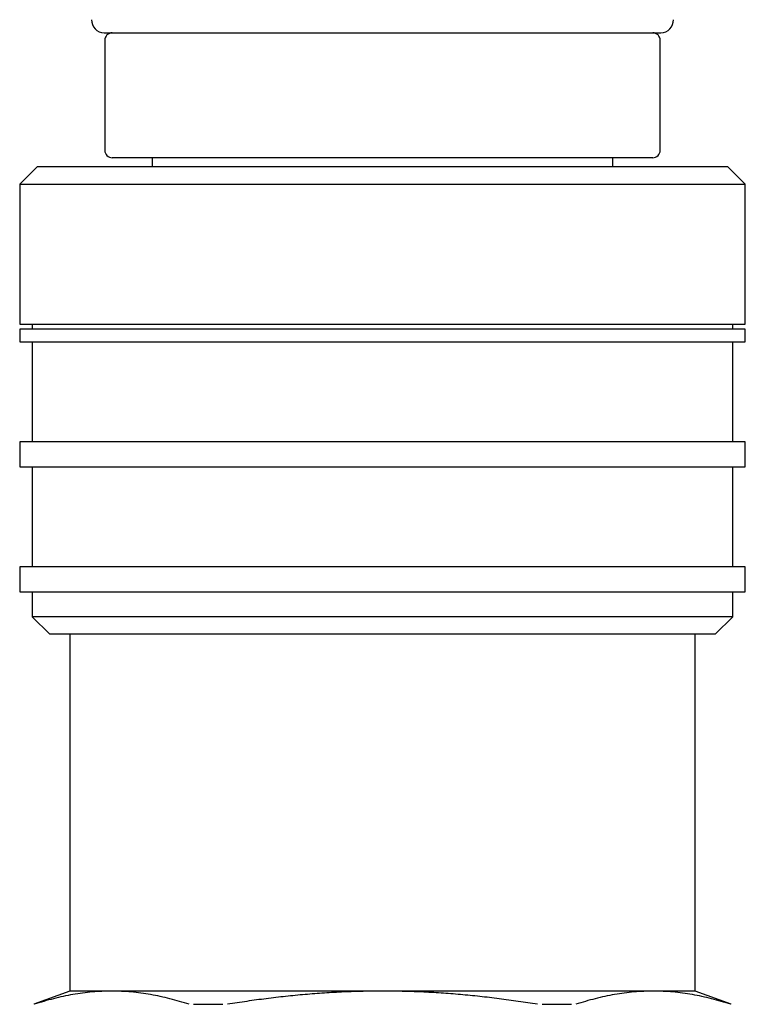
# Model space of a CAD drawing. Header units: millimetres. Extents: x 8 to 552, y 12 to 759.
# Tile 23 of 55: x 193 to 222, y 364 to 403. Entities that reach past the tile are written whole.
import ezdxf

# ---------------------------------------------------------------- set-up
doc = ezdxf.new("R2010")
doc.units = ezdxf.units.MM

msp = doc.modelspace()

# ---------------------------------------------------------------- linework, layer by layer
at = {"color": 7, "linetype": 'Continuous', "lineweight": 30}
for p, q in [((196.755, 402.38), (218.905, 402.38)), ((218.905, 402.38), (219.01, 402.38)), ((196.783, 402.08), (196.783, 397.68)), ((218.983, 397.68), (218.983, 402.08)), ((194.083, 397.018), (193.383, 396.318)), ((207.883, 397.018), (194.083, 397.018)), ((207.883, 397.38), (197.083, 397.38)), ((198.683, 397.38), (198.683, 397.018)), ((218.683, 397.38), (207.883, 397.38)), ((221.683, 397.018), (207.883, 397.018)), ((217.083, 397.018), (217.083, 397.38)), ((222.383, 396.318), (221.683, 397.018)), ((193.383, 396.318), (193.383, 390.718)), ((193.383, 396.318), (207.883, 396.318)), ((207.883, 396.318), (222.383, 396.318)), ((222.383, 390.718), (222.383, 396.318)), ((193.383, 390.718), (207.883, 390.718)), ((193.883, 390.718), (193.883, 390.518)), ((207.883, 390.718), (222.383, 390.718)), ((221.883, 390.518), (221.883, 390.718)), ((193.383, 390.518), (193.383, 390.018)), ((207.883, 390.518), (193.383, 390.518)), ((222.383, 390.518), (207.883, 390.518)), ((222.383, 390.018), (222.383, 390.518)), ((193.383, 390.018), (207.883, 390.018)), ((193.883, 390.018), (193.883, 386.018)), ((207.883, 390.018), (222.383, 390.018)), ((221.883, 386.018), (221.883, 390.018)), ((193.383, 386.018), (193.383, 385.018)), ((207.883, 386.018), (193.383, 386.018)), ((222.383, 386.018), (207.883, 386.018)), ((222.383, 385.018), (222.383, 386.018)), ((193.383, 385.018), (207.883, 385.018)), ((193.883, 385.018), (193.883, 381.018)), ((207.883, 385.018), (222.383, 385.018)), ((221.883, 381.018), (221.883, 385.018)), ((193.383, 381.018), (193.383, 380.018)), ((207.883, 381.018), (193.383, 381.018)), ((222.383, 381.018), (207.883, 381.018)), ((222.383, 380.018), (222.383, 381.018)), ((193.383, 380.018), (207.883, 380.018)), ((193.883, 380.018), (193.883, 379.018)), ((207.883, 380.018), (222.383, 380.018)), ((221.883, 379.018), (221.883, 380.018)), ((193.883, 379.018), (194.583, 378.318)), ((207.883, 379.018), (193.883, 379.018)), ((221.883, 379.018), (207.883, 379.018)), ((221.183, 378.318), (221.883, 379.018)), ((207.883, 378.318), (194.583, 378.318)), ((195.383, 378.318), (195.383, 364.045)), ((221.183, 378.318), (207.883, 378.318)), ((220.383, 364.045), (220.383, 378.318)), ((195.383, 364.045), (193.949, 363.523)), ((197.057, 364.045), (195.383, 364.045)), ((207.883, 364.045), (197.057, 364.045)), ((218.708, 364.045), (207.883, 364.045)), ((220.383, 364.045), (218.708, 364.045)), ((221.816, 363.523), (220.383, 364.045)), ((193.949, 363.523), (193.949, 363.518))]:
    msp.add_line(p, q, dxfattribs=at)
for centre, radius, start, end in [((196.755, 402.88), 0.5, 177.5187, 270), ((219.01, 402.88), 0.5, 270, 2.4813), ((197.083, 402.08), 0.3, 90, 180), ((218.683, 402.08), 0.3, 0, 90), ((197.083, 397.68), 0.3, 180, 270), ((218.683, 397.68), 0.3, 270, 0)]:
    msp.add_arc(centre, radius, start, end, dxfattribs=at)
for points, knots in [([(197.057, 364.045), (196.928, 364.044), (196.67, 364.04), (196.283, 364.013), (195.896, 363.97), (195.508, 363.91), (195.121, 363.835), (194.733, 363.743), (194.346, 363.639), (194.089, 363.558), (193.961, 363.518)], [0, 0, 0, 0, 0.124454, 0.248908, 0.373603, 0.498299, 0.623638, 0.748977, 0.874488, 1, 1, 1, 1]), ([(200.154, 363.518), (200.026, 363.558), (199.771, 363.638), (199.387, 363.742), (199.002, 363.833), (198.615, 363.909), (198.227, 363.969), (197.838, 364.013), (197.448, 364.04), (197.187, 364.044), (197.057, 364.045)], [0, 0, 0, 0, 0.124535, 0.249069, 0.373761, 0.498453, 0.62372, 0.748987, 0.874494, 1, 1, 1, 1]), ([(207.883, 364.045), (207.624, 364.044), (207.108, 364.04), (206.334, 364.013), (205.559, 363.97), (204.784, 363.91), (204.01, 363.835), (203.235, 363.743), (202.461, 363.639), (201.947, 363.558), (201.69, 363.518)], [0, 0, 0, 0, 0.124454, 0.248908, 0.373603, 0.498299, 0.623638, 0.748977, 0.874488, 1, 1, 1, 1]), ([(214.075, 363.518), (213.82, 363.558), (213.31, 363.638), (212.542, 363.742), (211.772, 363.833), (210.998, 363.909), (210.222, 363.969), (209.443, 364.013), (208.663, 364.04), (208.143, 364.044), (207.883, 364.045)], [0, 0, 0, 0, 0.1245349, 0.2490688, 0.3737612, 0.4984527, 0.6237202, 0.7489869, 0.8744936, 1, 1, 1, 1]), ([(218.708, 364.045), (218.579, 364.044), (218.321, 364.04), (217.933, 364.013), (217.546, 363.97), (217.159, 363.91), (216.771, 363.835), (216.384, 363.743), (215.997, 363.639), (215.74, 363.558), (215.611, 363.518)], [0, 0, 0, 0, 0.124454, 0.248908, 0.373603, 0.498299, 0.623638, 0.748977, 0.874488, 1, 1, 1, 1]), ([(221.804, 363.518), (221.677, 363.558), (221.422, 363.638), (221.037, 363.742), (220.652, 363.833), (220.266, 363.909), (219.878, 363.969), (219.488, 364.013), (219.098, 364.04), (218.838, 364.044), (218.708, 364.045)], [0, 0, 0, 0, 0.124535, 0.249069, 0.373761, 0.498453, 0.62372, 0.748987, 0.874494, 1, 1, 1, 1]), ([(200.333, 363.518), (200.527, 363.521), (200.916, 363.526), (201.304, 363.521), (201.498, 363.518)], [0, 0, 0, 0, 0.499923, 1, 1, 1, 1]), ([(214.267, 363.518), (214.461, 363.521), (214.849, 363.526), (215.238, 363.521), (215.432, 363.518)], [0, 0, 0, 0, 0.499923, 1, 1, 1, 1]), ([(221.816, 363.518), (221.816, 363.522), (221.816, 363.525), (221.816, 363.523), (221.816, 363.523)], [0, 0, 0, 0, 0.999853, 1, 1, 1, 1])]:
    msp.add_open_spline(points, degree=3, knots=knots, dxfattribs=at)

doc.saveas('drawing.dxf')
